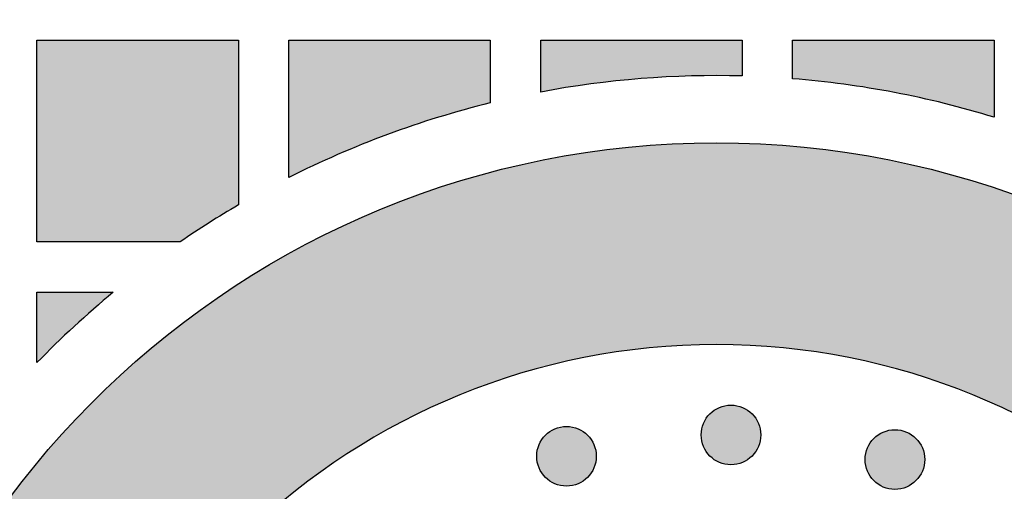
# Model space of a CAD drawing. Header units: millimetres. Extents: x -3873 to -97, y 912 to 4165.
# Tile 126 of 256: x -3688 to -3629, y 1490 to 1518. Entities that reach past the tile are written whole.
import ezdxf

# ---------------------------------------------------------------- set-up
doc = ezdxf.new("R2010")
doc.units = ezdxf.units.MM
doc.layers.add('pattern', color=7, linetype='Continuous', true_color=0x000000)

msp = doc.modelspace()

# ---------------------------------------------------------------- hatches: boundary and pattern name
at = {"layer": 'pattern'}
for points in [[(-3678.067, 1504.425), (-3686.607, 1504.425), (-3686.607, 1516.425), (-3674.608, 1516.425), (-3674.608, 1506.615), (-3675.487, 1506.092), (-3676.357, 1505.552), (-3677.217, 1504.996)], [(-3671.607, 1508.246), (-3671.607, 1516.425), (-3659.608, 1516.425), (-3659.608, 1512.682), (-3661.156, 1512.279), (-3662.695, 1511.831), (-3664.221, 1511.34), (-3665.733, 1510.805), (-3667.23, 1510.227), (-3668.709, 1509.608), (-3670.169, 1508.947)], [(-3644.608, 1514.288), (-3646.113, 1514.309), (-3647.62, 1514.29), (-3649.127, 1514.23), (-3650.633, 1514.131), (-3652.135, 1513.991), (-3653.633, 1513.811), (-3655.124, 1513.591), (-3656.607, 1513.332), (-3656.607, 1516.425), (-3644.608, 1516.425)], [(-3629.608, 1511.833), (-3631.075, 1512.26), (-3632.554, 1512.649), (-3634.045, 1512.997), (-3635.545, 1513.305), (-3637.053, 1513.572), (-3638.567, 1513.798), (-3640.086, 1513.983), (-3641.607, 1514.126), (-3641.607, 1516.425), (-3629.608, 1516.425)], [(-3605.716, 1459.827), (-3605.769, 1460.701), (-3605.841, 1461.582), (-3605.933, 1462.467), (-3606.046, 1463.358), (-3606.18, 1464.253), (-3606.335, 1465.151), (-3606.511, 1466.052), (-3606.709, 1466.956), (-3606.93, 1467.861), (-3607.173, 1468.766), (-3607.438, 1469.671), (-3607.726, 1470.576), (-3608.038, 1471.478), (-3608.372, 1472.378), (-3608.73, 1473.275), (-3609.111, 1474.168), (-3609.515, 1475.055), (-3609.943, 1475.936), (-3610.393, 1476.81), (-3610.867, 1477.677), (-3611.364, 1478.534), (-3611.883, 1479.382), (-3612.424, 1480.22), (-3612.988, 1481.047), (-3613.573, 1481.861), (-3614.18, 1482.662), (-3614.807, 1483.449), (-3615.455, 1484.222), (-3616.123, 1484.979), (-3616.81, 1485.72), (-3617.516, 1486.444), (-3618.24, 1487.151), (-3618.981, 1487.839), (-3619.739, 1488.508), (-3620.513, 1489.158), (-3621.302, 1489.787), (-3622.106, 1490.396), (-3622.923, 1490.984), (-3623.754, 1491.55), (-3624.596, 1492.095), (-3625.449, 1492.617), (-3626.312, 1493.116), (-3627.185, 1493.593), (-3628.066, 1494.046), (-3628.955, 1494.476), (-3629.851, 1494.883), (-3630.752, 1495.267), (-3631.658, 1495.627), (-3632.568, 1495.963), (-3633.481, 1496.276), (-3634.397, 1496.566), (-3635.314, 1496.832), (-3636.231, 1497.075), (-3637.149, 1497.296), (-3638.065, 1497.494), (-3638.979, 1497.669), (-3639.892, 1497.822), (-3640.8, 1497.954), (-3641.705, 1498.064), (-3642.606, 1498.154), (-3643.501, 1498.222), (-3644.39, 1498.271), (-3645.273, 1498.299), (-3646.149, 1498.309), (-3647.024, 1498.299), (-3647.907, 1498.271), (-3648.796, 1498.222), (-3649.692, 1498.154), (-3650.592, 1498.064), (-3651.497, 1497.954), (-3652.406, 1497.822), (-3653.318, 1497.669), (-3654.232, 1497.494), (-3655.149, 1497.296), (-3656.066, 1497.075), (-3656.984, 1496.832), (-3657.9, 1496.566), (-3658.816, 1496.276), (-3659.729, 1495.963), (-3660.639, 1495.627), (-3661.545, 1495.267), (-3662.447, 1494.883), (-3663.342, 1494.476), (-3664.231, 1494.046), (-3665.112, 1493.593), (-3665.985, 1493.116), (-3666.848, 1492.617), (-3667.701, 1492.095), (-3668.544, 1491.55), (-3669.374, 1490.984), (-3670.191, 1490.396), (-3670.995, 1489.787), (-3671.784, 1489.158), (-3672.558, 1488.508), (-3673.316, 1487.839), (-3674.058, 1487.151), (-3674.782, 1486.444), (-3675.487, 1485.72), (-3676.174, 1484.979), (-3676.842, 1484.222), (-3677.49, 1483.449), (-3678.118, 1482.662), (-3678.724, 1481.861), (-3679.309, 1481.047), (-3679.873, 1480.22), (-3680.414, 1479.382), (-3680.934, 1478.534), (-3681.43, 1477.677), (-3681.904, 1476.81), (-3682.354, 1475.936), (-3682.782, 1475.055), (-3683.186, 1474.168), (-3683.567, 1473.275), (-3683.925, 1472.378), (-3684.259, 1471.478), (-3684.571, 1470.576), (-3684.859, 1469.671), (-3685.125, 1468.766), (-3685.367, 1467.861), (-3685.588, 1466.956), (-3685.786, 1466.052), (-3685.962, 1465.151), (-3686.117, 1464.253), (-3686.251, 1463.358), (-3686.364, 1462.467), (-3686.456, 1461.582), (-3686.528, 1460.701), (-3686.581, 1459.827), (-3698.592, 1459.827), (-3698.536, 1460.968), (-3698.455, 1462.117), (-3698.347, 1463.274), (-3698.213, 1464.437), (-3698.051, 1465.607), (-3697.861, 1466.781), (-3697.643, 1467.96), (-3697.396, 1469.141), (-3697.121, 1470.325), (-3696.815, 1471.51), (-3696.48, 1472.696), (-3696.115, 1473.88), (-3695.72, 1475.063), (-3695.294, 1476.242), (-3694.837, 1477.418), (-3694.35, 1478.588), (-3693.832, 1479.751), (-3693.283, 1480.907), (-3692.704, 1482.054), (-3692.094, 1483.191), (-3691.455, 1484.317), (-3690.785, 1485.43), (-3690.086, 1486.53), (-3689.357, 1487.616), (-3688.6, 1488.685), (-3687.815, 1489.738), (-3687.001, 1490.772), (-3686.161, 1491.788), (-3685.295, 1492.783), (-3684.403, 1493.757), (-3683.486, 1494.709), (-3682.545, 1495.638), (-3681.581, 1496.543), (-3680.595, 1497.423), (-3679.588, 1498.277), (-3678.56, 1499.105), (-3677.513, 1499.906), (-3676.448, 1500.679), (-3675.367, 1501.424), (-3674.269, 1502.139), (-3673.157, 1502.826), (-3672.031, 1503.483), (-3670.893, 1504.11), (-3669.743, 1504.706), (-3668.584, 1505.272), (-3667.415, 1505.807), (-3666.24, 1506.311), (-3665.057, 1506.784), (-3663.869, 1507.227), (-3662.678, 1507.638), (-3661.483, 1508.019), (-3660.286, 1508.369), (-3659.088, 1508.689), (-3657.891, 1508.978), (-3656.695, 1509.238), (-3655.502, 1509.469), (-3654.311, 1509.67), (-3653.125, 1509.843), (-3651.945, 1509.988), (-3650.77, 1510.105), (-3649.602, 1510.195), (-3648.442, 1510.259), (-3647.291, 1510.297), (-3646.149, 1510.309), (-3645.006, 1510.297), (-3643.855, 1510.259), (-3642.695, 1510.195), (-3641.527, 1510.105), (-3640.352, 1509.988), (-3639.172, 1509.843), (-3637.986, 1509.67), (-3636.795, 1509.469), (-3635.602, 1509.238), (-3634.406, 1508.978), (-3633.209, 1508.689), (-3632.011, 1508.369), (-3630.814, 1508.019), (-3629.62, 1507.638), (-3628.428, 1507.227), (-3627.24, 1506.784), (-3626.058, 1506.311), (-3624.882, 1505.807), (-3623.713, 1505.272), (-3622.554, 1504.706), (-3621.404, 1504.11), (-3620.266, 1503.483), (-3619.14, 1502.826), (-3618.028, 1502.139), (-3616.93, 1501.424), (-3615.849, 1500.679), (-3614.784, 1499.906), (-3613.737, 1499.105), (-3612.71, 1498.277), (-3611.702, 1497.423), (-3610.716, 1496.543), (-3609.752, 1495.638), (-3608.811, 1494.709), (-3607.894, 1493.757), (-3607.002, 1492.783), (-3606.136, 1491.788), (-3605.296, 1490.772), (-3604.483, 1489.738), (-3603.697, 1488.685), (-3602.94, 1487.616), (-3602.211, 1486.53), (-3601.512, 1485.43), (-3600.842, 1484.317), (-3600.203, 1483.191), (-3599.593, 1482.054), (-3599.014, 1480.907), (-3598.465, 1479.751), (-3597.947, 1478.588), (-3597.46, 1477.418), (-3597.004, 1476.242), (-3596.578, 1475.063), (-3596.182, 1473.88), (-3595.817, 1472.696), (-3595.482, 1471.51), (-3595.177, 1470.325), (-3594.901, 1469.141), (-3594.654, 1467.96), (-3594.436, 1466.781), (-3594.246, 1465.607), (-3594.085, 1464.437), (-3593.95, 1463.274), (-3593.842, 1462.117), (-3593.761, 1460.968), (-3593.705, 1459.827)], [(-3682.057, 1501.425), (-3683.237, 1500.426), (-3684.39, 1499.394), (-3685.513, 1498.332), (-3686.607, 1497.239), (-3686.607, 1501.425)], [(-3644.022, 1494.194), (-3644.051, 1494.221), (-3644.08, 1494.248), (-3644.11, 1494.275), (-3644.14, 1494.301), (-3644.172, 1494.327), (-3644.204, 1494.352), (-3644.238, 1494.377), (-3644.272, 1494.401), (-3644.307, 1494.424), (-3644.342, 1494.447), (-3644.379, 1494.469), (-3644.416, 1494.49), (-3644.454, 1494.511), (-3644.493, 1494.531), (-3644.532, 1494.549), (-3644.572, 1494.567), (-3644.613, 1494.584), (-3644.654, 1494.6), (-3644.696, 1494.616), (-3644.739, 1494.63), (-3644.782, 1494.643), (-3644.825, 1494.655), (-3644.869, 1494.666), (-3644.914, 1494.676), (-3644.958, 1494.684), (-3645.003, 1494.692), (-3645.048, 1494.699), (-3645.094, 1494.704), (-3645.139, 1494.708), (-3645.185, 1494.711), (-3645.231, 1494.713), (-3645.277, 1494.713), (-3645.323, 1494.713), (-3645.369, 1494.711), (-3645.415, 1494.708), (-3645.46, 1494.704), (-3645.506, 1494.699), (-3645.551, 1494.692), (-3645.596, 1494.684), (-3645.641, 1494.676), (-3645.685, 1494.666), (-3645.729, 1494.655), (-3645.772, 1494.643), (-3645.815, 1494.63), (-3645.858, 1494.616), (-3645.9, 1494.6), (-3645.941, 1494.584), (-3645.982, 1494.567), (-3646.022, 1494.549), (-3646.061, 1494.531), (-3646.1, 1494.511), (-3646.138, 1494.49), (-3646.175, 1494.469), (-3646.212, 1494.447), (-3646.248, 1494.424), (-3646.282, 1494.401), (-3646.317, 1494.377), (-3646.35, 1494.352), (-3646.382, 1494.327), (-3646.414, 1494.301), (-3646.445, 1494.275), (-3646.475, 1494.248), (-3646.504, 1494.221), (-3646.532, 1494.194), (-3646.559, 1494.165), (-3646.586, 1494.136), (-3646.613, 1494.107), (-3646.639, 1494.076), (-3646.665, 1494.044), (-3646.69, 1494.012), (-3646.715, 1493.978), (-3646.739, 1493.944), (-3646.762, 1493.909), (-3646.785, 1493.874), (-3646.807, 1493.837), (-3646.828, 1493.8), (-3646.849, 1493.762), (-3646.869, 1493.723), (-3646.887, 1493.684), (-3646.905, 1493.644), (-3646.922, 1493.603), (-3646.939, 1493.562), (-3646.954, 1493.52), (-3646.968, 1493.477), (-3646.981, 1493.434), (-3646.993, 1493.391), (-3647.004, 1493.347), (-3647.014, 1493.303), (-3647.022, 1493.258), (-3647.03, 1493.213), (-3647.037, 1493.168), (-3647.042, 1493.122), (-3647.046, 1493.077), (-3647.049, 1493.031), (-3647.051, 1492.985), (-3647.051, 1492.939), (-3647.051, 1492.893), (-3647.049, 1492.847), (-3647.046, 1492.801), (-3647.042, 1492.756), (-3647.037, 1492.71), (-3647.03, 1492.665), (-3647.022, 1492.62), (-3647.014, 1492.575), (-3647.004, 1492.531), (-3646.993, 1492.487), (-3646.981, 1492.444), (-3646.968, 1492.401), (-3646.954, 1492.358), (-3646.939, 1492.316), (-3646.922, 1492.275), (-3646.905, 1492.234), (-3646.887, 1492.194), (-3646.869, 1492.155), (-3646.849, 1492.116), (-3646.828, 1492.078), (-3646.807, 1492.041), (-3646.785, 1492.004), (-3646.762, 1491.969), (-3646.739, 1491.934), (-3646.715, 1491.9), (-3646.69, 1491.866), (-3646.665, 1491.834), (-3646.639, 1491.802), (-3646.613, 1491.771), (-3646.586, 1491.742), (-3646.559, 1491.713), (-3646.532, 1491.684), (-3646.504, 1491.657), (-3646.475, 1491.63), (-3646.445, 1491.603), (-3646.414, 1491.577), (-3646.382, 1491.551), (-3646.35, 1491.526), (-3646.317, 1491.501), (-3646.282, 1491.477), (-3646.248, 1491.454), (-3646.212, 1491.431), (-3646.175, 1491.409), (-3646.138, 1491.388), (-3646.1, 1491.367), (-3646.061, 1491.347), (-3646.022, 1491.329), (-3645.982, 1491.311), (-3645.941, 1491.294), (-3645.9, 1491.278), (-3645.858, 1491.262), (-3645.815, 1491.248), (-3645.772, 1491.235), (-3645.729, 1491.223), (-3645.685, 1491.212), (-3645.641, 1491.202), (-3645.596, 1491.194), (-3645.551, 1491.186), (-3645.506, 1491.18), (-3645.46, 1491.174), (-3645.415, 1491.17), (-3645.369, 1491.167), (-3645.323, 1491.165), (-3645.277, 1491.165), (-3645.231, 1491.165), (-3645.185, 1491.167), (-3645.139, 1491.17), (-3645.094, 1491.174), (-3645.048, 1491.18), (-3645.003, 1491.186), (-3644.958, 1491.194), (-3644.914, 1491.202), (-3644.869, 1491.212), (-3644.825, 1491.223), (-3644.782, 1491.235), (-3644.739, 1491.248), (-3644.696, 1491.262), (-3644.654, 1491.278), (-3644.613, 1491.294), (-3644.572, 1491.311), (-3644.532, 1491.329), (-3644.493, 1491.347), (-3644.454, 1491.367), (-3644.416, 1491.388), (-3644.379, 1491.409), (-3644.342, 1491.431), (-3644.307, 1491.454), (-3644.272, 1491.477), (-3644.238, 1491.501), (-3644.204, 1491.526), (-3644.172, 1491.551), (-3644.14, 1491.577), (-3644.11, 1491.603), (-3644.08, 1491.63), (-3644.051, 1491.657), (-3644.022, 1491.684), (-3643.995, 1491.713), (-3643.968, 1491.742), (-3643.941, 1491.771), (-3643.915, 1491.802), (-3643.889, 1491.834), (-3643.864, 1491.866), (-3643.839, 1491.9), (-3643.815, 1491.934), (-3643.792, 1491.969), (-3643.769, 1492.004), (-3643.747, 1492.041), (-3643.726, 1492.078), (-3643.705, 1492.116), (-3643.686, 1492.155), (-3643.667, 1492.194), (-3643.649, 1492.234), (-3643.632, 1492.275), (-3643.616, 1492.316), (-3643.6, 1492.358), (-3643.586, 1492.401), (-3643.573, 1492.444), (-3643.561, 1492.487), (-3643.55, 1492.531), (-3643.54, 1492.575), (-3643.532, 1492.62), (-3643.524, 1492.665), (-3643.518, 1492.71), (-3643.512, 1492.756), (-3643.508, 1492.801), (-3643.505, 1492.847), (-3643.503, 1492.893), (-3643.503, 1492.939), (-3643.503, 1492.985), (-3643.505, 1493.031), (-3643.508, 1493.077), (-3643.512, 1493.122), (-3643.518, 1493.168), (-3643.524, 1493.213), (-3643.532, 1493.258), (-3643.54, 1493.303), (-3643.55, 1493.347), (-3643.561, 1493.391), (-3643.573, 1493.434), (-3643.586, 1493.477), (-3643.6, 1493.52), (-3643.616, 1493.562), (-3643.632, 1493.603), (-3643.649, 1493.644), (-3643.667, 1493.684), (-3643.686, 1493.723), (-3643.705, 1493.762), (-3643.726, 1493.8), (-3643.747, 1493.837), (-3643.769, 1493.874), (-3643.792, 1493.909), (-3643.815, 1493.944), (-3643.839, 1493.978), (-3643.864, 1494.012), (-3643.889, 1494.044), (-3643.915, 1494.076), (-3643.941, 1494.107), (-3643.968, 1494.136), (-3643.995, 1494.165)], [(-3653.817, 1492.927), (-3653.845, 1492.954), (-3653.874, 1492.981), (-3653.904, 1493.008), (-3653.935, 1493.034), (-3653.966, 1493.06), (-3653.999, 1493.085), (-3654.032, 1493.11), (-3654.066, 1493.134), (-3654.101, 1493.157), (-3654.137, 1493.18), (-3654.173, 1493.202), (-3654.211, 1493.223), (-3654.249, 1493.244), (-3654.287, 1493.264), (-3654.327, 1493.282), (-3654.367, 1493.3), (-3654.408, 1493.317), (-3654.449, 1493.333), (-3654.491, 1493.349), (-3654.533, 1493.363), (-3654.576, 1493.376), (-3654.62, 1493.388), (-3654.664, 1493.399), (-3654.708, 1493.409), (-3654.753, 1493.417), (-3654.798, 1493.425), (-3654.843, 1493.431), (-3654.888, 1493.437), (-3654.934, 1493.441), (-3654.98, 1493.444), (-3655.026, 1493.446), (-3655.072, 1493.446), (-3655.118, 1493.446), (-3655.163, 1493.444), (-3655.209, 1493.441), (-3655.255, 1493.437), (-3655.3, 1493.431), (-3655.346, 1493.425), (-3655.391, 1493.417), (-3655.435, 1493.409), (-3655.479, 1493.399), (-3655.523, 1493.388), (-3655.567, 1493.376), (-3655.61, 1493.363), (-3655.652, 1493.349), (-3655.694, 1493.333), (-3655.736, 1493.317), (-3655.776, 1493.3), (-3655.816, 1493.282), (-3655.856, 1493.264), (-3655.895, 1493.244), (-3655.933, 1493.223), (-3655.97, 1493.202), (-3656.006, 1493.18), (-3656.042, 1493.157), (-3656.077, 1493.134), (-3656.111, 1493.11), (-3656.144, 1493.085), (-3656.177, 1493.06), (-3656.208, 1493.034), (-3656.239, 1493.008), (-3656.269, 1492.981), (-3656.298, 1492.954), (-3656.326, 1492.927), (-3656.354, 1492.898), (-3656.381, 1492.869), (-3656.408, 1492.84), (-3656.434, 1492.809), (-3656.46, 1492.777), (-3656.485, 1492.745), (-3656.51, 1492.711), (-3656.534, 1492.677), (-3656.557, 1492.642), (-3656.58, 1492.607), (-3656.602, 1492.57), (-3656.623, 1492.533), (-3656.643, 1492.495), (-3656.663, 1492.456), (-3656.682, 1492.417), (-3656.7, 1492.377), (-3656.717, 1492.336), (-3656.733, 1492.295), (-3656.748, 1492.253), (-3656.762, 1492.21), (-3656.775, 1492.167), (-3656.787, 1492.124), (-3656.798, 1492.08), (-3656.808, 1492.036), (-3656.817, 1491.991), (-3656.825, 1491.946), (-3656.831, 1491.901), (-3656.836, 1491.855), (-3656.841, 1491.81), (-3656.844, 1491.764), (-3656.845, 1491.718), (-3656.846, 1491.672), (-3656.845, 1491.626), (-3656.844, 1491.58), (-3656.841, 1491.534), (-3656.836, 1491.489), (-3656.831, 1491.443), (-3656.825, 1491.398), (-3656.817, 1491.353), (-3656.808, 1491.308), (-3656.798, 1491.264), (-3656.787, 1491.22), (-3656.775, 1491.177), (-3656.762, 1491.134), (-3656.748, 1491.091), (-3656.733, 1491.049), (-3656.717, 1491.008), (-3656.7, 1490.967), (-3656.682, 1490.927), (-3656.663, 1490.888), (-3656.643, 1490.849), (-3656.623, 1490.811), (-3656.602, 1490.774), (-3656.58, 1490.737), (-3656.557, 1490.702), (-3656.534, 1490.667), (-3656.51, 1490.633), (-3656.485, 1490.599), (-3656.46, 1490.567), (-3656.434, 1490.535), (-3656.408, 1490.504), (-3656.381, 1490.475), (-3656.354, 1490.446), (-3656.326, 1490.417), (-3656.298, 1490.39), (-3656.269, 1490.363), (-3656.239, 1490.336), (-3656.208, 1490.31), (-3656.177, 1490.284), (-3656.144, 1490.259), (-3656.111, 1490.234), (-3656.077, 1490.21), (-3656.042, 1490.187), (-3656.006, 1490.164), (-3655.97, 1490.142), (-3655.933, 1490.121), (-3655.895, 1490.1), (-3655.856, 1490.08), (-3655.816, 1490.062), (-3655.776, 1490.044), (-3655.736, 1490.027), (-3655.694, 1490.011), (-3655.652, 1489.995), (-3655.61, 1489.981), (-3655.567, 1489.968), (-3655.523, 1489.956), (-3655.479, 1489.945), (-3655.435, 1489.935), (-3655.391, 1489.927), (-3655.346, 1489.919), (-3655.3, 1489.912), (-3655.255, 1489.907), (-3655.209, 1489.903), (-3655.163, 1489.9), (-3655.118, 1489.898), (-3655.072, 1489.898), (-3655.026, 1489.898), (-3654.98, 1489.9), (-3654.934, 1489.903), (-3654.888, 1489.907), (-3654.843, 1489.912), (-3654.798, 1489.919), (-3654.753, 1489.927), (-3654.708, 1489.935), (-3654.664, 1489.945), (-3654.62, 1489.956), (-3654.576, 1489.968), (-3654.533, 1489.981), (-3654.491, 1489.995), (-3654.449, 1490.011), (-3654.408, 1490.027), (-3654.367, 1490.044), (-3654.327, 1490.062), (-3654.287, 1490.08), (-3654.249, 1490.1), (-3654.211, 1490.121), (-3654.173, 1490.142), (-3654.137, 1490.164), (-3654.101, 1490.187), (-3654.066, 1490.21), (-3654.032, 1490.234), (-3653.999, 1490.259), (-3653.966, 1490.284), (-3653.935, 1490.31), (-3653.904, 1490.336), (-3653.874, 1490.363), (-3653.845, 1490.39), (-3653.817, 1490.417), (-3653.789, 1490.446), (-3653.762, 1490.475), (-3653.736, 1490.504), (-3653.709, 1490.535), (-3653.684, 1490.567), (-3653.658, 1490.599), (-3653.634, 1490.633), (-3653.61, 1490.667), (-3653.586, 1490.702), (-3653.563, 1490.737), (-3653.541, 1490.774), (-3653.52, 1490.811), (-3653.5, 1490.849), (-3653.48, 1490.888), (-3653.461, 1490.927), (-3653.443, 1490.967), (-3653.426, 1491.008), (-3653.41, 1491.049), (-3653.395, 1491.091), (-3653.381, 1491.134), (-3653.368, 1491.177), (-3653.356, 1491.22), (-3653.345, 1491.264), (-3653.335, 1491.308), (-3653.326, 1491.353), (-3653.319, 1491.398), (-3653.312, 1491.443), (-3653.307, 1491.489), (-3653.303, 1491.534), (-3653.3, 1491.58), (-3653.298, 1491.626), (-3653.297, 1491.672), (-3653.298, 1491.718), (-3653.3, 1491.764), (-3653.303, 1491.81), (-3653.307, 1491.855), (-3653.312, 1491.901), (-3653.319, 1491.946), (-3653.326, 1491.991), (-3653.335, 1492.036), (-3653.345, 1492.08), (-3653.356, 1492.124), (-3653.368, 1492.167), (-3653.381, 1492.21), (-3653.395, 1492.253), (-3653.41, 1492.295), (-3653.426, 1492.336), (-3653.443, 1492.377), (-3653.461, 1492.417), (-3653.48, 1492.456), (-3653.5, 1492.495), (-3653.52, 1492.533), (-3653.541, 1492.57), (-3653.563, 1492.607), (-3653.586, 1492.642), (-3653.61, 1492.677), (-3653.634, 1492.711), (-3653.658, 1492.745), (-3653.684, 1492.777), (-3653.709, 1492.809), (-3653.736, 1492.84), (-3653.762, 1492.869), (-3653.789, 1492.898)], [(-3634.26, 1492.733), (-3634.289, 1492.76), (-3634.318, 1492.787), (-3634.347, 1492.814), (-3634.378, 1492.84), (-3634.41, 1492.866), (-3634.442, 1492.891), (-3634.476, 1492.916), (-3634.51, 1492.94), (-3634.545, 1492.963), (-3634.58, 1492.986), (-3634.617, 1493.008), (-3634.654, 1493.03), (-3634.692, 1493.05), (-3634.731, 1493.07), (-3634.77, 1493.089), (-3634.81, 1493.106), (-3634.851, 1493.123), (-3634.892, 1493.14), (-3634.934, 1493.155), (-3634.977, 1493.169), (-3635.02, 1493.182), (-3635.063, 1493.194), (-3635.107, 1493.205), (-3635.151, 1493.215), (-3635.196, 1493.224), (-3635.241, 1493.231), (-3635.286, 1493.238), (-3635.332, 1493.243), (-3635.377, 1493.247), (-3635.423, 1493.25), (-3635.469, 1493.252), (-3635.515, 1493.252), (-3635.561, 1493.252), (-3635.607, 1493.25), (-3635.653, 1493.247), (-3635.698, 1493.243), (-3635.744, 1493.238), (-3635.789, 1493.231), (-3635.834, 1493.224), (-3635.879, 1493.215), (-3635.923, 1493.205), (-3635.967, 1493.194), (-3636.01, 1493.182), (-3636.053, 1493.169), (-3636.096, 1493.155), (-3636.138, 1493.14), (-3636.179, 1493.123), (-3636.22, 1493.106), (-3636.26, 1493.089), (-3636.299, 1493.07), (-3636.338, 1493.05), (-3636.376, 1493.03), (-3636.413, 1493.008), (-3636.45, 1492.986), (-3636.485, 1492.963), (-3636.52, 1492.94), (-3636.555, 1492.916), (-3636.588, 1492.891), (-3636.62, 1492.866), (-3636.652, 1492.84), (-3636.683, 1492.814), (-3636.712, 1492.787), (-3636.741, 1492.76), (-3636.77, 1492.733), (-3636.797, 1492.705), (-3636.824, 1492.676), (-3636.851, 1492.646), (-3636.877, 1492.615), (-3636.903, 1492.583), (-3636.928, 1492.551), (-3636.953, 1492.518), (-3636.977, 1492.483), (-3637, 1492.449), (-3637.023, 1492.413), (-3637.045, 1492.376), (-3637.066, 1492.339), (-3637.087, 1492.301), (-3637.107, 1492.262), (-3637.125, 1492.223), (-3637.143, 1492.183), (-3637.16, 1492.142), (-3637.176, 1492.101), (-3637.192, 1492.059), (-3637.206, 1492.016), (-3637.219, 1491.973), (-3637.231, 1491.93), (-3637.242, 1491.886), (-3637.252, 1491.842), (-3637.26, 1491.797), (-3637.268, 1491.752), (-3637.275, 1491.707), (-3637.28, 1491.661), (-3637.284, 1491.616), (-3637.287, 1491.57), (-3637.289, 1491.524), (-3637.289, 1491.478), (-3637.289, 1491.432), (-3637.287, 1491.386), (-3637.284, 1491.341), (-3637.28, 1491.295), (-3637.275, 1491.249), (-3637.268, 1491.204), (-3637.26, 1491.159), (-3637.252, 1491.115), (-3637.242, 1491.07), (-3637.231, 1491.026), (-3637.219, 1490.983), (-3637.206, 1490.94), (-3637.192, 1490.897), (-3637.176, 1490.855), (-3637.16, 1490.814), (-3637.143, 1490.773), (-3637.125, 1490.733), (-3637.107, 1490.694), (-3637.087, 1490.655), (-3637.066, 1490.617), (-3637.045, 1490.58), (-3637.023, 1490.543), (-3637, 1490.508), (-3636.977, 1490.473), (-3636.953, 1490.439), (-3636.928, 1490.405), (-3636.903, 1490.373), (-3636.877, 1490.341), (-3636.851, 1490.311), (-3636.824, 1490.281), (-3636.797, 1490.252), (-3636.77, 1490.223), (-3636.741, 1490.196), (-3636.712, 1490.169), (-3636.683, 1490.142), (-3636.652, 1490.116), (-3636.62, 1490.09), (-3636.588, 1490.065), (-3636.555, 1490.04), (-3636.52, 1490.016), (-3636.485, 1489.993), (-3636.45, 1489.97), (-3636.413, 1489.948), (-3636.376, 1489.927), (-3636.338, 1489.906), (-3636.299, 1489.887), (-3636.26, 1489.868), (-3636.22, 1489.85), (-3636.179, 1489.833), (-3636.138, 1489.817), (-3636.096, 1489.802), (-3636.053, 1489.787), (-3636.01, 1489.774), (-3635.967, 1489.762), (-3635.923, 1489.751), (-3635.879, 1489.741), (-3635.834, 1489.733), (-3635.789, 1489.725), (-3635.744, 1489.719), (-3635.698, 1489.713), (-3635.653, 1489.709), (-3635.607, 1489.706), (-3635.561, 1489.704), (-3635.515, 1489.704), (-3635.469, 1489.704), (-3635.423, 1489.706), (-3635.377, 1489.709), (-3635.332, 1489.713), (-3635.286, 1489.719), (-3635.241, 1489.725), (-3635.196, 1489.733), (-3635.151, 1489.741), (-3635.107, 1489.751), (-3635.063, 1489.762), (-3635.02, 1489.774), (-3634.977, 1489.787), (-3634.934, 1489.802), (-3634.892, 1489.817), (-3634.851, 1489.833), (-3634.81, 1489.85), (-3634.77, 1489.868), (-3634.731, 1489.887), (-3634.692, 1489.906), (-3634.654, 1489.927), (-3634.617, 1489.948), (-3634.58, 1489.97), (-3634.545, 1489.993), (-3634.51, 1490.016), (-3634.476, 1490.04), (-3634.442, 1490.065), (-3634.41, 1490.09), (-3634.378, 1490.116), (-3634.347, 1490.142), (-3634.318, 1490.169), (-3634.289, 1490.196), (-3634.26, 1490.223), (-3634.233, 1490.252), (-3634.206, 1490.281), (-3634.179, 1490.311), (-3634.153, 1490.341), (-3634.127, 1490.373), (-3634.102, 1490.405), (-3634.077, 1490.439), (-3634.053, 1490.473), (-3634.03, 1490.508), (-3634.007, 1490.543), (-3633.985, 1490.58), (-3633.964, 1490.617), (-3633.943, 1490.655), (-3633.923, 1490.694), (-3633.905, 1490.733), (-3633.887, 1490.773), (-3633.87, 1490.814), (-3633.854, 1490.855), (-3633.838, 1490.897), (-3633.824, 1490.94), (-3633.811, 1490.983), (-3633.799, 1491.026), (-3633.788, 1491.07), (-3633.778, 1491.115), (-3633.77, 1491.159), (-3633.762, 1491.204), (-3633.756, 1491.249), (-3633.75, 1491.295), (-3633.746, 1491.341), (-3633.743, 1491.386), (-3633.741, 1491.432), (-3633.741, 1491.478), (-3633.741, 1491.524), (-3633.743, 1491.57), (-3633.746, 1491.616), (-3633.75, 1491.661), (-3633.756, 1491.707), (-3633.762, 1491.752), (-3633.77, 1491.797), (-3633.778, 1491.842), (-3633.788, 1491.886), (-3633.799, 1491.93), (-3633.811, 1491.973), (-3633.824, 1492.016), (-3633.838, 1492.059), (-3633.854, 1492.101), (-3633.87, 1492.142), (-3633.887, 1492.183), (-3633.905, 1492.223), (-3633.923, 1492.262), (-3633.943, 1492.301), (-3633.964, 1492.339), (-3633.985, 1492.376), (-3634.007, 1492.413), (-3634.03, 1492.449), (-3634.053, 1492.483), (-3634.077, 1492.518), (-3634.102, 1492.551), (-3634.127, 1492.583), (-3634.153, 1492.615), (-3634.179, 1492.646), (-3634.206, 1492.676), (-3634.233, 1492.705)]]:
    msp.add_hatch(color=256, dxfattribs=at).paths.add_polyline_path(points, flags=0)

# ---------------------------------------------------------------- linework, layer by layer
for points in [[(-3678.067, 1504.425), (-3686.607, 1504.425), (-3686.607, 1516.425), (-3674.608, 1516.425), (-3674.608, 1506.615)], [(-3671.607, 1508.246), (-3671.607, 1516.425), (-3659.608, 1516.425), (-3659.608, 1512.682)], [(-3656.607, 1513.332), (-3656.607, 1516.425), (-3644.608, 1516.425), (-3644.608, 1514.288)], [(-3641.607, 1514.126), (-3641.607, 1516.425), (-3629.608, 1516.425), (-3629.608, 1511.833)], [(-3686.607, 1497.239), (-3686.607, 1501.425), (-3682.057, 1501.425)]]:
    msp.add_lwpolyline(points, dxfattribs=at)
for centre in [(-3645.277, 1492.939), (-3655.072, 1491.672), (-3635.515, 1491.478)]:
    msp.add_circle(centre, 1.774, dxfattribs=at)
at = {"layer": 'pattern', "extrusion": (0, 0, -1)}
for centre, radius, start, end in [((3328.367, 1458.071), 399.7, 4.10607, 40.92512), ((3328.367, 1458.071), 375.7, 0.26778, 35.84833), ((3646.149, 1457.827), 52.482, 2.18398, 177.81603)]:
    msp.add_arc(centre, radius, start, end, dxfattribs=at)
at = {"layer": 'pattern'}
for centre, radius, start, end in [((-3328.367, 1458.071), 387.7, 139.2764, 179.74051), ((-3646.149, 1457.827), 56.482, 88.43657, 100.67111), ((-3646.149, 1457.827), 56.482, 72.97099, 85.3885), ((-3646.149, 1457.827), 56.482, 103.78566, 116.79112), ((-3646.149, 1457.827), 56.482, 120.25561, 124.41013), ((-3646.149, 1457.827), 56.482, 129.47563, 135.75102), ((-3646.149, 1457.827), 40.482, 2.83183, 177.16817)]:
    msp.add_arc(centre, radius, start, end, dxfattribs=at)

doc.saveas('drawing.dxf')
